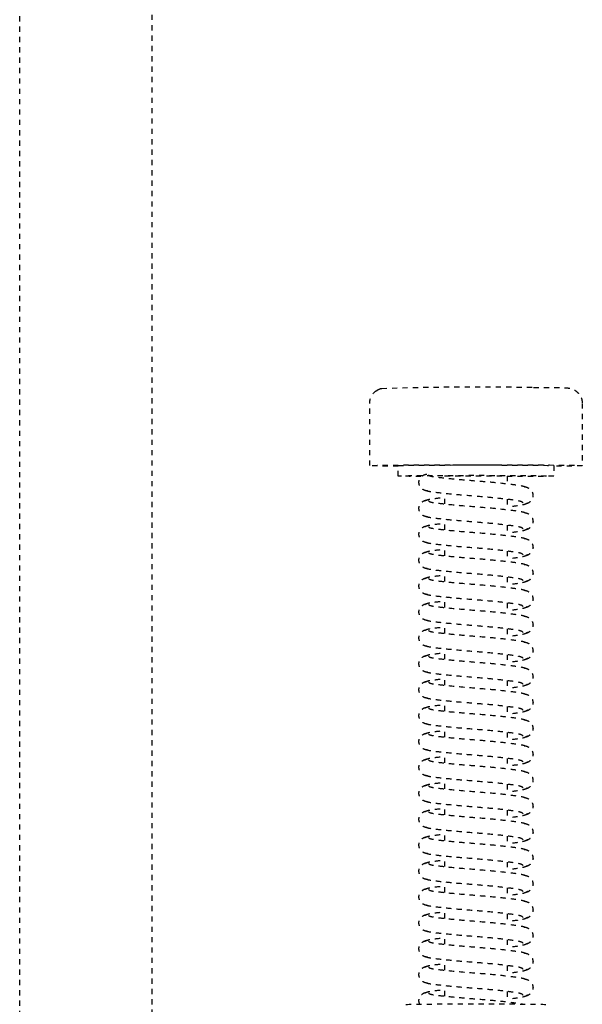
# Model space of a CAD drawing. Header units: centimetres. Extents: x 42630 to 130002, y 15 to 29179.
# Tile 65 of 138: x 50115 to 50126, y 5401 to 5420. Entities that reach past the tile are written whole.
import ezdxf

# ---------------------------------------------------------------- set-up
doc = ezdxf.new("R2010")
doc.units = ezdxf.units.CM
doc.header["$LTSCALE"] = 0.01
doc.linetypes.add('DASHED2', pattern=[9.525, 6.35, -3.175])
doc.layers.get('0').update_dxf_attribs({"color": 253})
doc.layers.add('CKDRZWI_', color=253, linetype='Continuous')

# ---------------------------------------------------------------- blocks, each defined once
blk = doc.blocks.new('A$7E8814B27261F1')
at = {"color": 7, "linetype": 'DASHED2', "ltscale": 10}
for p, q in [((4186.6, 4450), (711.34, 4450)), ((711.34, 4424.5), (4186.6, 4424.5)), ((3712.35, 4382.5), (3700.35, 4382.5)), ((3714.35, 4377), (3712.35, 4377)), ((3719.73, 4368), (3717.73, 4368)), ((3724.73, 4368), (3722.73, 4368)), ((3729.73, 4368), (3727.73, 4368)), ((3734.73, 4368), (3732.73, 4368)), ((3739.73, 4368), (3737.73, 4368)), ((3744.73, 4368), (3742.73, 4368)), ((3749.73, 4368), (3747.73, 4368)), ((3754.73, 4368), (3752.73, 4368)), ((3759.73, 4368), (3757.73, 4368)), ((3764.73, 4368), (3762.73, 4368)), ((3769.73, 4368), (3767.73, 4368)), ((3774.73, 4368), (3772.73, 4368)), ((3779.73, 4368), (3777.73, 4368)), ((3784.73, 4368), (3782.73, 4368)), ((3789.73, 4368), (3787.73, 4368)), ((3794.73, 4368), (3792.73, 4368)), ((3799.73, 4368), (3797.73, 4368)), ((3804.73, 4368), (3802.73, 4368)), ((3809.73, 4368), (3807.73, 4368)), ((3814.73, 4368), (3812.73, 4368)), ((3714.35, 4356), (3715.85, 4356)), ((3718.85, 4356), (3720.85, 4356)), ((3723.85, 4356), (3725.85, 4356)), ((3728.85, 4356), (3730.84, 4356)), ((3733.85, 4356), (3735.84, 4356)), ((3738.85, 4356), (3740.84, 4356)), ((3743.85, 4356), (3745.84, 4356)), ((3748.85, 4356), (3750.84, 4356)), ((3753.85, 4356), (3755.84, 4356)), ((3758.85, 4356), (3760.84, 4356)), ((3763.85, 4356), (3765.84, 4356)), ((3768.85, 4356), (3770.84, 4356)), ((3773.85, 4356), (3775.84, 4356)), ((3778.85, 4356), (3780.84, 4356)), ((3783.85, 4356), (3785.84, 4356)), ((3788.85, 4356), (3790.84, 4356)), ((3793.85, 4356), (3795.84, 4356)), ((3798.85, 4356), (3800.84, 4356)), ((3803.85, 4356), (3805.84, 4356)), ((3808.85, 4356), (3810.84, 4356)), ((3813.85, 4356), (3815.84, 4356)), ((3712.35, 4347), (3714.35, 4347)), ((3700.35, 4341.5), (3712.35, 4341.5))]:
    blk.add_line(p, q, dxfattribs=at)
for centre, radius, start, end in [((3700.34, 4379.53), 2.97, 89.8249, 141.9108), ((3699.72, 4379.72), 2.33, 144.7758, 168.8937), ((3698.9, 4380.56), 1.2, 137.9956, 154.9926), ((4254.99, 4361.87), 557.86, 178.1197, 181.126)]:
    blk.add_arc(centre, radius, start, end, dxfattribs=at)
for centre, major_axis, start_param, end_param in [((3712.35, 4362), (0, -20.5), 2.39162, 6.283185), ((3714.35, 4362), (0, -15), 2.355855, 6.283185), ((3712.35, 4362), (0, -15), 3.141593, 6.283185), ((3816.35, 4362), (0, -13.5), 3.141593, 6.283185), ((3714.35, 4362), (0, 6), 0, 3.141593), ((3714.35, 4362), (0, -15), 0, 1.159279), ((3712.35, 4362), (0, -20.5), 0, 0.749973)]:
    blk.add_ellipse(centre, major_axis=major_axis, ratio=0.008727, start_param=start_param, end_param=end_param, dxfattribs=at)
for points, knots in [([(3717.24, 4371.34), (3717.22, 4371.52), (3717.18, 4371.82), (3716.96, 4372.25), (3716.69, 4372.57), (3716.31, 4372.85), (3715.85, 4373), (3715.4, 4373.01), (3714.91, 4372.87), (3714.43, 4372.52), (3714.06, 4371.98), (3714, 4371.57), (3713.96, 4371.34)], [0, 0, 0, 0, 0.083347, 0.163832, 0.239536, 0.309654, 0.433413, 0.542458, 0.654363, 0.770804, 0.888002, 1, 1, 1, 1]), ([(3722.24, 4371.34), (3722.22, 4371.52), (3722.18, 4371.82), (3721.96, 4372.25), (3721.69, 4372.57), (3721.31, 4372.85), (3720.85, 4373), (3720.4, 4373.01), (3719.91, 4372.87), (3719.43, 4372.52), (3719.06, 4371.98), (3719, 4371.57), (3718.96, 4371.34)], [0, 0, 0, 0, 0.083347, 0.163832, 0.239536, 0.309654, 0.433413, 0.542458, 0.654363, 0.770804, 0.888002, 1, 1, 1, 1]), ([(3727.24, 4371.34), (3727.22, 4371.52), (3727.18, 4371.82), (3726.96, 4372.25), (3726.69, 4372.57), (3726.31, 4372.85), (3725.85, 4373), (3725.4, 4373.01), (3724.91, 4372.87), (3724.43, 4372.52), (3724.06, 4371.98), (3724, 4371.57), (3723.96, 4371.34)], [0, 0, 0, 0, 0.083347, 0.163832, 0.239536, 0.309654, 0.433413, 0.542458, 0.654363, 0.770804, 0.888002, 1, 1, 1, 1]), ([(3732.24, 4371.34), (3732.22, 4371.52), (3732.18, 4371.82), (3731.96, 4372.25), (3731.69, 4372.57), (3731.31, 4372.85), (3730.85, 4373), (3730.4, 4373.01), (3729.91, 4372.87), (3729.43, 4372.52), (3729.06, 4371.98), (3729, 4371.57), (3728.96, 4371.34)], [0, 0, 0, 0, 0.083347, 0.163832, 0.239536, 0.309654, 0.433413, 0.542458, 0.654363, 0.770804, 0.888002, 1, 1, 1, 1]), ([(3737.24, 4371.34), (3737.22, 4371.52), (3737.18, 4371.82), (3736.96, 4372.25), (3736.69, 4372.57), (3736.31, 4372.85), (3735.85, 4373), (3735.4, 4373.01), (3734.91, 4372.87), (3734.43, 4372.52), (3734.06, 4371.98), (3734, 4371.57), (3733.96, 4371.34)], [0, 0, 0, 0, 0.083347, 0.163832, 0.239536, 0.309654, 0.433413, 0.542458, 0.654363, 0.770804, 0.888002, 1, 1, 1, 1]), ([(3742.24, 4371.34), (3742.22, 4371.52), (3742.18, 4371.82), (3741.96, 4372.25), (3741.69, 4372.57), (3741.31, 4372.85), (3740.85, 4373), (3740.4, 4373.01), (3739.91, 4372.87), (3739.43, 4372.52), (3739.06, 4371.98), (3739, 4371.57), (3738.96, 4371.34)], [0, 0, 0, 0, 0.083347, 0.163832, 0.239536, 0.309654, 0.433413, 0.542458, 0.654363, 0.770804, 0.888002, 1, 1, 1, 1]), ([(3747.24, 4371.34), (3747.22, 4371.52), (3747.18, 4371.82), (3746.96, 4372.25), (3746.69, 4372.57), (3746.31, 4372.85), (3745.85, 4373), (3745.4, 4373.01), (3744.91, 4372.87), (3744.43, 4372.52), (3744.06, 4371.98), (3744, 4371.57), (3743.96, 4371.34)], [0, 0, 0, 0, 0.083347, 0.163832, 0.239536, 0.309654, 0.433413, 0.542458, 0.654363, 0.770804, 0.888002, 1, 1, 1, 1]), ([(3752.24, 4371.34), (3752.22, 4371.52), (3752.18, 4371.82), (3751.96, 4372.25), (3751.69, 4372.57), (3751.31, 4372.85), (3750.85, 4373), (3750.4, 4373.01), (3749.9, 4372.87), (3749.43, 4372.52), (3749.06, 4371.98), (3749, 4371.57), (3748.96, 4371.34)], [0, 0, 0, 0, 0.083347, 0.163832, 0.239536, 0.309654, 0.433413, 0.542458, 0.654363, 0.770804, 0.888002, 1, 1, 1, 1]), ([(3757.24, 4371.34), (3757.22, 4371.52), (3757.18, 4371.82), (3756.96, 4372.25), (3756.69, 4372.57), (3756.31, 4372.85), (3755.85, 4373), (3755.4, 4373.01), (3754.9, 4372.87), (3754.43, 4372.52), (3754.06, 4371.98), (3754, 4371.57), (3753.96, 4371.34)], [0, 0, 0, 0, 0.083347, 0.163832, 0.239536, 0.309654, 0.433413, 0.542458, 0.654363, 0.770804, 0.888002, 1, 1, 1, 1]), ([(3762.24, 4371.34), (3762.22, 4371.52), (3762.18, 4371.82), (3761.96, 4372.25), (3761.69, 4372.57), (3761.31, 4372.85), (3760.85, 4373), (3760.4, 4373.01), (3759.9, 4372.87), (3759.43, 4372.52), (3759.06, 4371.98), (3759, 4371.57), (3758.96, 4371.34)], [0, 0, 0, 0, 0.083347, 0.163832, 0.239536, 0.309654, 0.433413, 0.542458, 0.654363, 0.770804, 0.888002, 1, 1, 1, 1]), ([(3767.24, 4371.34), (3767.22, 4371.52), (3767.18, 4371.82), (3766.96, 4372.25), (3766.69, 4372.57), (3766.31, 4372.85), (3765.85, 4373), (3765.4, 4373.01), (3764.9, 4372.87), (3764.43, 4372.52), (3764.06, 4371.98), (3764, 4371.57), (3763.96, 4371.34)], [0, 0, 0, 0, 0.083347, 0.163832, 0.239536, 0.309654, 0.433413, 0.542458, 0.654363, 0.770804, 0.888002, 1, 1, 1, 1]), ([(3772.24, 4371.34), (3772.22, 4371.52), (3772.18, 4371.82), (3771.96, 4372.25), (3771.69, 4372.57), (3771.31, 4372.85), (3770.85, 4373), (3770.4, 4373.01), (3769.9, 4372.87), (3769.43, 4372.52), (3769.06, 4371.98), (3769, 4371.57), (3768.96, 4371.34)], [0, 0, 0, 0, 0.083347, 0.163832, 0.239536, 0.309654, 0.433413, 0.542458, 0.654363, 0.770804, 0.888002, 1, 1, 1, 1]), ([(3777.24, 4371.34), (3777.22, 4371.52), (3777.18, 4371.82), (3776.96, 4372.25), (3776.69, 4372.57), (3776.31, 4372.85), (3775.85, 4373), (3775.4, 4373.01), (3774.9, 4372.87), (3774.43, 4372.52), (3774.06, 4371.98), (3774, 4371.57), (3773.96, 4371.34)], [0, 0, 0, 0, 0.083347, 0.163832, 0.239536, 0.309654, 0.433413, 0.542458, 0.654363, 0.770804, 0.888002, 1, 1, 1, 1]), ([(3782.24, 4371.34), (3782.22, 4371.52), (3782.18, 4371.82), (3781.96, 4372.25), (3781.69, 4372.57), (3781.31, 4372.85), (3780.85, 4373), (3780.4, 4373.01), (3779.9, 4372.87), (3779.43, 4372.52), (3779.06, 4371.98), (3779, 4371.57), (3778.96, 4371.34)], [0, 0, 0, 0, 0.083347, 0.163832, 0.239536, 0.309654, 0.433413, 0.542458, 0.654363, 0.770804, 0.888002, 1, 1, 1, 1]), ([(3787.24, 4371.34), (3787.22, 4371.52), (3787.18, 4371.82), (3786.96, 4372.25), (3786.69, 4372.57), (3786.31, 4372.85), (3785.85, 4373), (3785.4, 4373.01), (3784.9, 4372.87), (3784.43, 4372.52), (3784.06, 4371.98), (3784, 4371.57), (3783.96, 4371.34)], [0, 0, 0, 0, 0.083347, 0.163832, 0.239536, 0.309654, 0.433413, 0.542458, 0.654363, 0.770804, 0.888002, 1, 1, 1, 1]), ([(3792.24, 4371.34), (3792.22, 4371.52), (3792.18, 4371.82), (3791.96, 4372.25), (3791.69, 4372.57), (3791.31, 4372.85), (3790.85, 4373), (3790.4, 4373.01), (3789.9, 4372.87), (3789.43, 4372.52), (3789.06, 4371.98), (3789, 4371.57), (3788.96, 4371.34)], [0, 0, 0, 0, 0.083347, 0.163832, 0.239536, 0.309654, 0.433413, 0.542458, 0.654363, 0.770804, 0.888002, 1, 1, 1, 1]), ([(3797.24, 4371.34), (3797.22, 4371.52), (3797.18, 4371.82), (3796.96, 4372.25), (3796.69, 4372.57), (3796.31, 4372.85), (3795.85, 4373), (3795.4, 4373.01), (3794.9, 4372.87), (3794.43, 4372.52), (3794.06, 4371.98), (3794, 4371.57), (3793.96, 4371.34)], [0, 0, 0, 0, 0.083347, 0.163832, 0.239536, 0.309654, 0.433413, 0.542458, 0.654363, 0.770804, 0.888002, 1, 1, 1, 1]), ([(3802.24, 4371.34), (3802.22, 4371.52), (3802.18, 4371.82), (3801.96, 4372.25), (3801.69, 4372.57), (3801.31, 4372.85), (3800.85, 4373), (3800.4, 4373.01), (3799.9, 4372.87), (3799.43, 4372.52), (3799.06, 4371.98), (3799, 4371.57), (3798.96, 4371.34)], [0, 0, 0, 0, 0.083347, 0.163832, 0.239536, 0.309654, 0.433413, 0.542458, 0.654363, 0.770804, 0.888002, 1, 1, 1, 1]), ([(3807.24, 4371.34), (3807.22, 4371.52), (3807.18, 4371.82), (3806.96, 4372.25), (3806.69, 4372.57), (3806.31, 4372.85), (3805.85, 4373), (3805.4, 4373.01), (3804.9, 4372.87), (3804.43, 4372.52), (3804.06, 4371.98), (3803.99, 4371.57), (3803.96, 4371.34)], [0, 0, 0, 0, 0.083347, 0.163832, 0.239536, 0.309654, 0.433413, 0.542458, 0.654363, 0.770804, 0.888002, 1, 1, 1, 1]), ([(3812.24, 4371.34), (3812.22, 4371.52), (3812.18, 4371.82), (3811.96, 4372.25), (3811.69, 4372.57), (3811.31, 4372.85), (3810.85, 4373), (3810.4, 4373.01), (3809.9, 4372.87), (3809.43, 4372.52), (3809.06, 4371.98), (3808.99, 4371.57), (3808.96, 4371.34)], [0, 0, 0, 0, 0.083347, 0.163832, 0.239536, 0.309654, 0.433413, 0.542458, 0.654363, 0.770804, 0.888002, 1, 1, 1, 1]), ([(3816.28, 4372.83), (3816.13, 4372.91), (3815.82, 4373), (3815.4, 4373.01), (3814.9, 4372.87), (3814.43, 4372.52), (3814.06, 4371.98), (3813.99, 4371.57), (3813.96, 4371.34)], [0.3315595, 0.3315595, 0.3315595, 0.3315595, 0.4334128, 0.5424579, 0.654363, 0.7708036, 0.8880018, 1, 1, 1, 1]), ([(3714.15, 4371.14), (3714.25, 4371.05), (3714.42, 4370.8), (3714.66, 4368.75), (3714.98, 4365.71), (3715.27, 4361.99), (3715.58, 4358.2), (3715.95, 4354.97), (3716.21, 4353.12), (3716.37, 4352.62), (3716.42, 4352.5)], [0.0018545, 0.0018545, 0.0018545, 0.0018545, 0.1218156, 0.2410193, 0.3664581, 0.489919, 0.6146396, 0.7439488, 0.8693234, 0.9192158, 0.9192158, 0.9192158, 0.9192158]), ([(3719.54, 4352.92), (3719.42, 4353.02), (3719.21, 4353.25), (3718.92, 4355.3), (3718.57, 4358.32), (3718.27, 4362.01), (3717.97, 4365.77), (3717.64, 4368.98), (3717.37, 4371.3), (3717.18, 4371.67), (3717.06, 4371.84)], [0, 0, 0, 0, 0.121791, 0.240967, 0.366377, 0.489817, 0.61453, 0.74385, 0.869259, 1, 1, 1, 1]), ([(3719.14, 4371.84), (3719.03, 4371.67), (3718.84, 4371.31), (3718.63, 4369.58), (3718.5, 4368.36), (3718.48, 4368.09)], [0, 0, 0, 0, 0.2559837, 0.5017023, 0.5678083, 0.5678083, 0.5678083, 0.5678083]), ([(3719.15, 4371.14), (3719.25, 4371.05), (3719.42, 4370.8), (3719.66, 4368.75), (3719.98, 4365.71), (3720.27, 4361.99), (3720.58, 4358.2), (3720.95, 4354.97), (3721.21, 4353.12), (3721.37, 4352.62), (3721.42, 4352.5)], [0.0018545, 0.0018545, 0.0018545, 0.0018545, 0.1218156, 0.2410193, 0.3664581, 0.489919, 0.6146396, 0.7439488, 0.8693234, 0.9192158, 0.9192158, 0.9192158, 0.9192158]), ([(3724.54, 4352.92), (3724.42, 4353.02), (3724.21, 4353.25), (3723.92, 4355.3), (3723.57, 4358.32), (3723.27, 4362.01), (3722.97, 4365.77), (3722.64, 4368.98), (3722.37, 4371.3), (3722.18, 4371.67), (3722.06, 4371.84)], [0, 0, 0, 0, 0.121791, 0.240967, 0.366377, 0.489817, 0.61453, 0.74385, 0.869259, 1, 1, 1, 1]), ([(3724.14, 4371.84), (3724.03, 4371.67), (3723.83, 4371.31), (3723.63, 4369.58), (3723.5, 4368.36), (3723.48, 4368.09)], [0, 0, 0, 0, 0.2559837, 0.5017023, 0.5678083, 0.5678083, 0.5678083, 0.5678083]), ([(3724.15, 4371.14), (3724.25, 4371.05), (3724.42, 4370.8), (3724.66, 4368.75), (3724.98, 4365.71), (3725.27, 4361.99), (3725.58, 4358.2), (3725.95, 4354.97), (3726.21, 4353.12), (3726.37, 4352.62), (3726.42, 4352.5)], [0.0018545, 0.0018545, 0.0018545, 0.0018545, 0.1218156, 0.2410193, 0.3664581, 0.489919, 0.6146396, 0.7439488, 0.8693234, 0.9192158, 0.9192158, 0.9192158, 0.9192158]), ([(3729.54, 4352.92), (3729.42, 4353.02), (3729.21, 4353.25), (3728.92, 4355.3), (3728.57, 4358.32), (3728.27, 4362.01), (3727.97, 4365.77), (3727.64, 4368.98), (3727.37, 4371.3), (3727.18, 4371.67), (3727.06, 4371.84)], [0, 0, 0, 0, 0.121791, 0.240967, 0.366377, 0.489817, 0.61453, 0.74385, 0.869259, 1, 1, 1, 1]), ([(3729.14, 4371.84), (3729.03, 4371.67), (3728.83, 4371.31), (3728.63, 4369.58), (3728.5, 4368.36), (3728.48, 4368.09)], [0, 0, 0, 0, 0.2559837, 0.5017023, 0.5678083, 0.5678083, 0.5678083, 0.5678083]), ([(3729.15, 4371.14), (3729.25, 4371.05), (3729.42, 4370.8), (3729.66, 4368.75), (3729.98, 4365.71), (3730.27, 4361.99), (3730.58, 4358.2), (3730.95, 4354.97), (3731.21, 4353.12), (3731.37, 4352.62), (3731.42, 4352.5)], [0.0018545, 0.0018545, 0.0018545, 0.0018545, 0.1218156, 0.2410193, 0.3664581, 0.489919, 0.6146396, 0.7439488, 0.8693234, 0.9192158, 0.9192158, 0.9192158, 0.9192158]), ([(3734.54, 4352.92), (3734.42, 4353.02), (3734.21, 4353.25), (3733.92, 4355.3), (3733.57, 4358.32), (3733.27, 4362.01), (3732.97, 4365.77), (3732.64, 4368.98), (3732.37, 4371.3), (3732.18, 4371.67), (3732.06, 4371.84)], [0, 0, 0, 0, 0.121791, 0.240967, 0.366377, 0.489817, 0.61453, 0.74385, 0.869259, 1, 1, 1, 1]), ([(3734.14, 4371.84), (3734.03, 4371.67), (3733.83, 4371.31), (3733.63, 4369.58), (3733.5, 4368.36), (3733.48, 4368.09)], [0, 0, 0, 0, 0.2559837, 0.5017023, 0.5678083, 0.5678083, 0.5678083, 0.5678083]), ([(3734.15, 4371.14), (3734.25, 4371.05), (3734.42, 4370.8), (3734.66, 4368.75), (3734.97, 4365.71), (3735.27, 4361.99), (3735.58, 4358.2), (3735.95, 4354.97), (3736.21, 4353.12), (3736.37, 4352.62), (3736.42, 4352.5)], [0.0018545, 0.0018545, 0.0018545, 0.0018545, 0.1218156, 0.2410193, 0.3664581, 0.489919, 0.6146396, 0.7439488, 0.8693234, 0.9192158, 0.9192158, 0.9192158, 0.9192158]), ([(3739.54, 4352.92), (3739.42, 4353.02), (3739.21, 4353.25), (3738.92, 4355.3), (3738.57, 4358.32), (3738.27, 4362.01), (3737.97, 4365.77), (3737.64, 4368.98), (3737.37, 4371.3), (3737.18, 4371.67), (3737.06, 4371.84)], [0, 0, 0, 0, 0.121791, 0.240967, 0.366377, 0.489817, 0.61453, 0.74385, 0.869259, 1, 1, 1, 1]), ([(3739.14, 4371.84), (3739.03, 4371.67), (3738.83, 4371.31), (3738.63, 4369.58), (3738.5, 4368.36), (3738.48, 4368.09)], [0, 0, 0, 0, 0.2559837, 0.5017023, 0.5678083, 0.5678083, 0.5678083, 0.5678083]), ([(3739.15, 4371.14), (3739.25, 4371.05), (3739.42, 4370.8), (3739.66, 4368.75), (3739.97, 4365.71), (3740.27, 4361.99), (3740.58, 4358.2), (3740.95, 4354.97), (3741.21, 4353.12), (3741.37, 4352.62), (3741.42, 4352.5)], [0.0018545, 0.0018545, 0.0018545, 0.0018545, 0.1218156, 0.2410193, 0.3664581, 0.489919, 0.6146396, 0.7439488, 0.8693234, 0.9192158, 0.9192158, 0.9192158, 0.9192158]), ([(3744.54, 4352.92), (3744.42, 4353.02), (3744.21, 4353.25), (3743.92, 4355.3), (3743.57, 4358.32), (3743.27, 4362.01), (3742.97, 4365.77), (3742.64, 4368.98), (3742.37, 4371.3), (3742.17, 4371.67), (3742.06, 4371.84)], [0, 0, 0, 0, 0.121791, 0.240967, 0.366377, 0.489817, 0.61453, 0.74385, 0.869259, 1, 1, 1, 1]), ([(3744.14, 4371.84), (3744.03, 4371.67), (3743.83, 4371.31), (3743.63, 4369.58), (3743.5, 4368.36), (3743.47, 4368.09)], [0, 0, 0, 0, 0.2559837, 0.5017023, 0.5678083, 0.5678083, 0.5678083, 0.5678083]), ([(3744.15, 4371.14), (3744.24, 4371.05), (3744.42, 4370.8), (3744.66, 4368.75), (3744.97, 4365.71), (3745.27, 4361.99), (3745.58, 4358.2), (3745.95, 4354.97), (3746.21, 4353.12), (3746.37, 4352.62), (3746.42, 4352.5)], [0.0018545, 0.0018545, 0.0018545, 0.0018545, 0.1218156, 0.2410193, 0.3664581, 0.489919, 0.6146396, 0.7439488, 0.8693234, 0.9192158, 0.9192158, 0.9192158, 0.9192158]), ([(3749.54, 4352.92), (3749.42, 4353.02), (3749.21, 4353.25), (3748.92, 4355.3), (3748.57, 4358.32), (3748.27, 4362.01), (3747.97, 4365.77), (3747.64, 4368.98), (3747.37, 4371.3), (3747.17, 4371.67), (3747.06, 4371.84)], [0, 0, 0, 0, 0.121791, 0.240967, 0.366377, 0.489817, 0.61453, 0.74385, 0.869259, 1, 1, 1, 1]), ([(3749.14, 4371.84), (3749.03, 4371.67), (3748.83, 4371.31), (3748.63, 4369.58), (3748.5, 4368.36), (3748.47, 4368.09)], [0, 0, 0, 0, 0.2559837, 0.5017023, 0.5678083, 0.5678083, 0.5678083, 0.5678083]), ([(3749.15, 4371.14), (3749.24, 4371.05), (3749.42, 4370.8), (3749.66, 4368.75), (3749.97, 4365.71), (3750.27, 4361.99), (3750.58, 4358.2), (3750.95, 4354.97), (3751.21, 4353.12), (3751.37, 4352.62), (3751.42, 4352.5)], [0.0018545, 0.0018545, 0.0018545, 0.0018545, 0.1218156, 0.2410193, 0.3664581, 0.489919, 0.6146396, 0.7439488, 0.8693234, 0.9192158, 0.9192158, 0.9192158, 0.9192158]), ([(3754.54, 4352.92), (3754.42, 4353.02), (3754.21, 4353.25), (3753.92, 4355.3), (3753.57, 4358.32), (3753.27, 4362.01), (3752.97, 4365.77), (3752.64, 4368.98), (3752.37, 4371.3), (3752.17, 4371.67), (3752.06, 4371.84)], [0, 0, 0, 0, 0.121791, 0.240967, 0.366377, 0.489817, 0.61453, 0.74385, 0.869259, 1, 1, 1, 1]), ([(3754.14, 4371.84), (3754.03, 4371.67), (3753.83, 4371.31), (3753.63, 4369.58), (3753.5, 4368.36), (3753.47, 4368.09)], [0, 0, 0, 0, 0.2559837, 0.5017023, 0.5678083, 0.5678083, 0.5678083, 0.5678083]), ([(3754.15, 4371.14), (3754.24, 4371.05), (3754.42, 4370.8), (3754.66, 4368.75), (3754.97, 4365.71), (3755.27, 4361.99), (3755.58, 4358.2), (3755.95, 4354.97), (3756.21, 4353.12), (3756.37, 4352.62), (3756.42, 4352.5)], [0.0018545, 0.0018545, 0.0018545, 0.0018545, 0.1218156, 0.2410193, 0.3664581, 0.489919, 0.6146396, 0.7439488, 0.8693234, 0.9192158, 0.9192158, 0.9192158, 0.9192158]), ([(3759.54, 4352.92), (3759.42, 4353.02), (3759.21, 4353.25), (3758.92, 4355.3), (3758.57, 4358.32), (3758.27, 4362.01), (3757.97, 4365.77), (3757.64, 4368.98), (3757.37, 4371.3), (3757.17, 4371.67), (3757.06, 4371.84)], [0, 0, 0, 0, 0.121791, 0.240967, 0.366377, 0.489817, 0.61453, 0.74385, 0.869259, 1, 1, 1, 1]), ([(3759.14, 4371.84), (3759.03, 4371.67), (3758.83, 4371.31), (3758.63, 4369.58), (3758.5, 4368.36), (3758.47, 4368.09)], [0, 0, 0, 0, 0.2559837, 0.5017023, 0.5678083, 0.5678083, 0.5678083, 0.5678083]), ([(3759.15, 4371.14), (3759.24, 4371.05), (3759.42, 4370.8), (3759.66, 4368.75), (3759.97, 4365.71), (3760.27, 4361.99), (3760.58, 4358.2), (3760.95, 4354.97), (3761.21, 4353.12), (3761.37, 4352.62), (3761.42, 4352.5)], [0.0018545, 0.0018545, 0.0018545, 0.0018545, 0.1218156, 0.2410193, 0.3664581, 0.489919, 0.6146396, 0.7439488, 0.8693234, 0.9192158, 0.9192158, 0.9192158, 0.9192158]), ([(3764.54, 4352.92), (3764.42, 4353.02), (3764.21, 4353.25), (3763.91, 4355.3), (3763.57, 4358.32), (3763.27, 4362.01), (3762.97, 4365.77), (3762.64, 4368.98), (3762.37, 4371.3), (3762.17, 4371.67), (3762.06, 4371.84)], [0, 0, 0, 0, 0.121791, 0.240967, 0.366377, 0.489817, 0.61453, 0.74385, 0.869259, 1, 1, 1, 1]), ([(3764.14, 4371.84), (3764.03, 4371.67), (3763.83, 4371.31), (3763.63, 4369.58), (3763.5, 4368.36), (3763.47, 4368.09)], [0, 0, 0, 0, 0.2559837, 0.5017023, 0.5678083, 0.5678083, 0.5678083, 0.5678083]), ([(3764.15, 4371.14), (3764.24, 4371.05), (3764.42, 4370.8), (3764.66, 4368.75), (3764.97, 4365.71), (3765.27, 4361.99), (3765.58, 4358.2), (3765.95, 4354.97), (3766.21, 4353.12), (3766.37, 4352.62), (3766.42, 4352.5)], [0.0018545, 0.0018545, 0.0018545, 0.0018545, 0.1218156, 0.2410193, 0.3664581, 0.489919, 0.6146396, 0.7439488, 0.8693234, 0.9192158, 0.9192158, 0.9192158, 0.9192158]), ([(3769.54, 4352.92), (3769.42, 4353.02), (3769.21, 4353.25), (3768.91, 4355.3), (3768.57, 4358.32), (3768.27, 4362.01), (3767.97, 4365.77), (3767.64, 4368.98), (3767.37, 4371.3), (3767.17, 4371.67), (3767.06, 4371.84)], [0, 0, 0, 0, 0.121791, 0.240967, 0.366377, 0.489817, 0.61453, 0.74385, 0.869259, 1, 1, 1, 1]), ([(3769.14, 4371.84), (3769.03, 4371.67), (3768.83, 4371.31), (3768.63, 4369.58), (3768.5, 4368.36), (3768.47, 4368.09)], [0, 0, 0, 0, 0.2559837, 0.5017023, 0.5678083, 0.5678083, 0.5678083, 0.5678083]), ([(3769.15, 4371.14), (3769.24, 4371.05), (3769.42, 4370.8), (3769.66, 4368.75), (3769.97, 4365.71), (3770.27, 4361.99), (3770.58, 4358.2), (3770.95, 4354.97), (3771.21, 4353.12), (3771.37, 4352.62), (3771.42, 4352.5)], [0.0018545, 0.0018545, 0.0018545, 0.0018545, 0.1218156, 0.2410193, 0.3664581, 0.489919, 0.6146396, 0.7439488, 0.8693234, 0.9192158, 0.9192158, 0.9192158, 0.9192158]), ([(3774.54, 4352.92), (3774.42, 4353.02), (3774.21, 4353.25), (3773.91, 4355.3), (3773.57, 4358.32), (3773.27, 4362.01), (3772.97, 4365.77), (3772.64, 4368.98), (3772.37, 4371.3), (3772.17, 4371.67), (3772.06, 4371.84)], [0, 0, 0, 0, 0.121791, 0.240967, 0.366377, 0.489817, 0.61453, 0.74385, 0.869259, 1, 1, 1, 1]), ([(3774.14, 4371.84), (3774.03, 4371.67), (3773.83, 4371.31), (3773.63, 4369.58), (3773.5, 4368.36), (3773.47, 4368.09)], [0, 0, 0, 0, 0.2559837, 0.5017023, 0.5678083, 0.5678083, 0.5678083, 0.5678083]), ([(3774.15, 4371.14), (3774.24, 4371.05), (3774.42, 4370.8), (3774.66, 4368.75), (3774.97, 4365.71), (3775.27, 4361.99), (3775.58, 4358.2), (3775.95, 4354.97), (3776.21, 4353.12), (3776.37, 4352.62), (3776.42, 4352.5)], [0.0018545, 0.0018545, 0.0018545, 0.0018545, 0.1218156, 0.2410193, 0.3664581, 0.489919, 0.6146396, 0.7439488, 0.8693234, 0.9192158, 0.9192158, 0.9192158, 0.9192158]), ([(3779.54, 4352.92), (3779.42, 4353.02), (3779.21, 4353.25), (3778.91, 4355.3), (3778.57, 4358.32), (3778.27, 4362.01), (3777.97, 4365.77), (3777.64, 4368.98), (3777.37, 4371.3), (3777.17, 4371.67), (3777.06, 4371.84)], [0, 0, 0, 0, 0.121791, 0.240967, 0.366377, 0.489817, 0.61453, 0.74385, 0.869259, 1, 1, 1, 1]), ([(3779.14, 4371.84), (3779.03, 4371.67), (3778.83, 4371.31), (3778.63, 4369.58), (3778.5, 4368.36), (3778.47, 4368.09)], [0, 0, 0, 0, 0.2559837, 0.5017023, 0.5678083, 0.5678083, 0.5678083, 0.5678083]), ([(3779.15, 4371.14), (3779.24, 4371.05), (3779.42, 4370.8), (3779.66, 4368.75), (3779.97, 4365.71), (3780.27, 4361.99), (3780.58, 4358.2), (3780.95, 4354.97), (3781.21, 4353.12), (3781.37, 4352.62), (3781.42, 4352.5)], [0.0018545, 0.0018545, 0.0018545, 0.0018545, 0.1218156, 0.2410193, 0.3664581, 0.489919, 0.6146396, 0.7439488, 0.8693234, 0.9192158, 0.9192158, 0.9192158, 0.9192158]), ([(3784.54, 4352.92), (3784.42, 4353.02), (3784.21, 4353.25), (3783.91, 4355.3), (3783.57, 4358.32), (3783.26, 4362.01), (3782.97, 4365.77), (3782.64, 4368.98), (3782.37, 4371.3), (3782.17, 4371.67), (3782.06, 4371.84)], [0, 0, 0, 0, 0.121791, 0.240967, 0.366377, 0.489817, 0.61453, 0.74385, 0.869259, 1, 1, 1, 1]), ([(3784.14, 4371.84), (3784.03, 4371.67), (3783.83, 4371.31), (3783.63, 4369.58), (3783.5, 4368.36), (3783.47, 4368.09)], [0, 0, 0, 0, 0.2559837, 0.5017023, 0.5678083, 0.5678083, 0.5678083, 0.5678083]), ([(3784.15, 4371.14), (3784.24, 4371.05), (3784.42, 4370.8), (3784.66, 4368.75), (3784.97, 4365.71), (3785.27, 4361.99), (3785.58, 4358.2), (3785.95, 4354.97), (3786.21, 4353.12), (3786.37, 4352.62), (3786.42, 4352.5)], [0.0018545, 0.0018545, 0.0018545, 0.0018545, 0.1218156, 0.2410193, 0.3664581, 0.489919, 0.6146396, 0.7439488, 0.8693234, 0.9192158, 0.9192158, 0.9192158, 0.9192158]), ([(3789.54, 4352.92), (3789.42, 4353.02), (3789.21, 4353.25), (3788.91, 4355.3), (3788.57, 4358.32), (3788.26, 4362.01), (3787.97, 4365.77), (3787.64, 4368.98), (3787.37, 4371.3), (3787.17, 4371.67), (3787.06, 4371.84)], [0, 0, 0, 0, 0.121791, 0.240967, 0.366377, 0.489817, 0.61453, 0.74385, 0.869259, 1, 1, 1, 1]), ([(3789.14, 4371.84), (3789.03, 4371.67), (3788.83, 4371.31), (3788.63, 4369.58), (3788.5, 4368.36), (3788.47, 4368.09)], [0, 0, 0, 0, 0.2559837, 0.5017023, 0.5678083, 0.5678083, 0.5678083, 0.5678083]), ([(3789.15, 4371.14), (3789.24, 4371.05), (3789.42, 4370.8), (3789.66, 4368.75), (3789.97, 4365.71), (3790.27, 4361.99), (3790.58, 4358.2), (3790.95, 4354.97), (3791.21, 4353.12), (3791.37, 4352.62), (3791.42, 4352.5)], [0.0018545, 0.0018545, 0.0018545, 0.0018545, 0.1218156, 0.2410193, 0.3664581, 0.489919, 0.6146396, 0.7439488, 0.8693234, 0.9192158, 0.9192158, 0.9192158, 0.9192158]), ([(3794.54, 4352.92), (3794.42, 4353.02), (3794.21, 4353.25), (3793.91, 4355.3), (3793.57, 4358.32), (3793.26, 4362.01), (3792.97, 4365.77), (3792.64, 4368.98), (3792.37, 4371.3), (3792.17, 4371.67), (3792.06, 4371.84)], [0, 0, 0, 0, 0.121791, 0.240967, 0.366377, 0.489817, 0.61453, 0.74385, 0.869259, 1, 1, 1, 1]), ([(3794.14, 4371.84), (3794.03, 4371.67), (3793.83, 4371.31), (3793.63, 4369.58), (3793.5, 4368.36), (3793.47, 4368.09)], [0, 0, 0, 0, 0.2559837, 0.5017023, 0.5678083, 0.5678083, 0.5678083, 0.5678083]), ([(3794.15, 4371.14), (3794.24, 4371.05), (3794.42, 4370.8), (3794.66, 4368.75), (3794.97, 4365.71), (3795.27, 4361.99), (3795.58, 4358.2), (3795.95, 4354.97), (3796.21, 4353.12), (3796.37, 4352.62), (3796.42, 4352.5)], [0.0018545, 0.0018545, 0.0018545, 0.0018545, 0.1218156, 0.2410193, 0.3664581, 0.489919, 0.6146396, 0.7439488, 0.8693234, 0.9192158, 0.9192158, 0.9192158, 0.9192158]), ([(3799.54, 4352.92), (3799.42, 4353.02), (3799.21, 4353.25), (3798.91, 4355.3), (3798.57, 4358.32), (3798.26, 4362.01), (3797.97, 4365.77), (3797.64, 4368.98), (3797.37, 4371.3), (3797.17, 4371.67), (3797.06, 4371.84)], [0, 0, 0, 0, 0.121791, 0.240967, 0.366377, 0.489817, 0.61453, 0.74385, 0.869259, 1, 1, 1, 1]), ([(3799.14, 4371.84), (3799.03, 4371.67), (3798.83, 4371.31), (3798.63, 4369.58), (3798.5, 4368.36), (3798.47, 4368.09)], [0, 0, 0, 0, 0.2559837, 0.5017023, 0.5678083, 0.5678083, 0.5678083, 0.5678083]), ([(3799.15, 4371.14), (3799.24, 4371.05), (3799.42, 4370.8), (3799.66, 4368.75), (3799.97, 4365.71), (3800.27, 4361.99), (3800.58, 4358.2), (3800.95, 4354.97), (3801.21, 4353.12), (3801.37, 4352.62), (3801.42, 4352.5)], [0.0018545, 0.0018545, 0.0018545, 0.0018545, 0.1218156, 0.2410193, 0.3664581, 0.489919, 0.6146396, 0.7439488, 0.8693234, 0.9192158, 0.9192158, 0.9192158, 0.9192158]), ([(3804.54, 4352.92), (3804.42, 4353.02), (3804.21, 4353.25), (3803.91, 4355.3), (3803.57, 4358.32), (3803.26, 4362.01), (3802.97, 4365.77), (3802.64, 4368.98), (3802.37, 4371.3), (3802.17, 4371.67), (3802.06, 4371.84)], [0, 0, 0, 0, 0.121791, 0.240967, 0.366377, 0.489817, 0.61453, 0.74385, 0.869259, 1, 1, 1, 1]), ([(3804.14, 4371.84), (3804.03, 4371.67), (3803.83, 4371.31), (3803.63, 4369.58), (3803.5, 4368.36), (3803.47, 4368.09)], [0, 0, 0, 0, 0.2559837, 0.5017023, 0.5678083, 0.5678083, 0.5678083, 0.5678083]), ([(3804.15, 4371.14), (3804.24, 4371.05), (3804.42, 4370.8), (3804.66, 4368.75), (3804.97, 4365.71), (3805.27, 4361.99), (3805.58, 4358.2), (3805.95, 4354.97), (3806.21, 4353.12), (3806.37, 4352.62), (3806.42, 4352.5)], [0.0018545, 0.0018545, 0.0018545, 0.0018545, 0.1218156, 0.2410193, 0.3664581, 0.489919, 0.6146396, 0.7439488, 0.8693234, 0.9192158, 0.9192158, 0.9192158, 0.9192158]), ([(3809.54, 4352.92), (3809.42, 4353.02), (3809.21, 4353.25), (3808.91, 4355.3), (3808.57, 4358.32), (3808.26, 4362.01), (3807.97, 4365.77), (3807.64, 4368.98), (3807.37, 4371.3), (3807.17, 4371.67), (3807.06, 4371.84)], [0, 0, 0, 0, 0.121791, 0.240967, 0.366377, 0.489817, 0.61453, 0.74385, 0.869259, 1, 1, 1, 1]), ([(3809.14, 4371.84), (3809.03, 4371.67), (3808.83, 4371.31), (3808.63, 4369.58), (3808.5, 4368.36), (3808.47, 4368.09)], [0, 0, 0, 0, 0.2559837, 0.5017023, 0.5678083, 0.5678083, 0.5678083, 0.5678083]), ([(3809.15, 4371.14), (3809.24, 4371.05), (3809.42, 4370.8), (3809.66, 4368.75), (3809.97, 4365.71), (3810.26, 4361.99), (3810.58, 4358.2), (3810.95, 4354.97), (3811.21, 4353.12), (3811.37, 4352.62), (3811.42, 4352.5)], [0.0018545, 0.0018545, 0.0018545, 0.0018545, 0.1218156, 0.2410193, 0.3664581, 0.489919, 0.6146396, 0.7439488, 0.8693234, 0.9192158, 0.9192158, 0.9192158, 0.9192158]), ([(3814.54, 4352.92), (3814.42, 4353.02), (3814.21, 4353.25), (3813.91, 4355.3), (3813.57, 4358.32), (3813.26, 4362.01), (3812.97, 4365.77), (3812.64, 4368.98), (3812.37, 4371.3), (3812.17, 4371.67), (3812.06, 4371.84)], [0, 0, 0, 0, 0.121791, 0.240967, 0.366377, 0.489817, 0.61453, 0.74385, 0.869259, 1, 1, 1, 1]), ([(3814.14, 4371.84), (3814.03, 4371.67), (3813.83, 4371.31), (3813.63, 4369.58), (3813.5, 4368.36), (3813.47, 4368.09)], [0, 0, 0, 0, 0.2559837, 0.5017023, 0.5678083, 0.5678083, 0.5678083, 0.5678083]), ([(3814.15, 4371.14), (3814.24, 4371.05), (3814.42, 4370.8), (3814.66, 4368.75), (3814.97, 4365.71), (3815.26, 4361.99), (3815.58, 4358.2), (3815.94, 4355.01), (3816.16, 4353.48), (3816.26, 4353.01)], [0.0018545, 0.0018545, 0.0018545, 0.0018545, 0.1218156, 0.2410193, 0.3664581, 0.489919, 0.6146396, 0.7439488, 0.8643558, 0.8643558, 0.8643558, 0.8643558]), ([(3719.55, 4352.09), (3719.69, 4352.27), (3719.93, 4352.64), (3720.18, 4354.39), (3720.33, 4355.63), (3720.36, 4355.9)], [0, 0, 0, 0, 0.2563265, 0.5021661, 0.5705083, 0.5705083, 0.5705083, 0.5705083]), ([(3724.55, 4352.09), (3724.68, 4352.27), (3724.93, 4352.64), (3725.18, 4354.39), (3725.33, 4355.63), (3725.36, 4355.9)], [0, 0, 0, 0, 0.2563265, 0.5021661, 0.5705083, 0.5705083, 0.5705083, 0.5705083]), ([(3729.55, 4352.09), (3729.68, 4352.27), (3729.93, 4352.64), (3730.18, 4354.39), (3730.33, 4355.63), (3730.36, 4355.9)], [0, 0, 0, 0, 0.2563265, 0.5021661, 0.5705083, 0.5705083, 0.5705083, 0.5705083]), ([(3734.55, 4352.09), (3734.68, 4352.27), (3734.93, 4352.64), (3735.18, 4354.39), (3735.33, 4355.63), (3735.36, 4355.9)], [0, 0, 0, 0, 0.2563265, 0.5021661, 0.5705083, 0.5705083, 0.5705083, 0.5705083]), ([(3739.55, 4352.09), (3739.68, 4352.27), (3739.93, 4352.64), (3740.18, 4354.39), (3740.33, 4355.63), (3740.36, 4355.9)], [0, 0, 0, 0, 0.2563265, 0.5021661, 0.5705083, 0.5705083, 0.5705083, 0.5705083]), ([(3744.55, 4352.09), (3744.68, 4352.27), (3744.92, 4352.64), (3745.18, 4354.39), (3745.33, 4355.63), (3745.36, 4355.9)], [0, 0, 0, 0, 0.2563265, 0.5021661, 0.5705083, 0.5705083, 0.5705083, 0.5705083]), ([(3749.55, 4352.09), (3749.68, 4352.27), (3749.92, 4352.64), (3750.17, 4354.39), (3750.33, 4355.63), (3750.36, 4355.9)], [0, 0, 0, 0, 0.2563265, 0.5021661, 0.5705083, 0.5705083, 0.5705083, 0.5705083]), ([(3754.55, 4352.09), (3754.68, 4352.27), (3754.92, 4352.64), (3755.17, 4354.39), (3755.32, 4355.63), (3755.36, 4355.9)], [0, 0, 0, 0, 0.2563265, 0.5021661, 0.5705083, 0.5705083, 0.5705083, 0.5705083]), ([(3759.55, 4352.09), (3759.68, 4352.27), (3759.92, 4352.64), (3760.17, 4354.39), (3760.32, 4355.63), (3760.36, 4355.9)], [0, 0, 0, 0, 0.2563265, 0.5021661, 0.5705083, 0.5705083, 0.5705083, 0.5705083]), ([(3764.55, 4352.09), (3764.68, 4352.27), (3764.92, 4352.64), (3765.17, 4354.39), (3765.32, 4355.63), (3765.36, 4355.9)], [0, 0, 0, 0, 0.2563265, 0.5021661, 0.5705083, 0.5705083, 0.5705083, 0.5705083]), ([(3769.55, 4352.09), (3769.68, 4352.27), (3769.92, 4352.64), (3770.17, 4354.39), (3770.32, 4355.63), (3770.36, 4355.9)], [0, 0, 0, 0, 0.2563265, 0.5021661, 0.5705083, 0.5705083, 0.5705083, 0.5705083]), ([(3774.54, 4352.09), (3774.68, 4352.27), (3774.92, 4352.64), (3775.17, 4354.39), (3775.32, 4355.63), (3775.36, 4355.9)], [0, 0, 0, 0, 0.2563265, 0.5021661, 0.5705083, 0.5705083, 0.5705083, 0.5705083]), ([(3779.54, 4352.09), (3779.68, 4352.27), (3779.92, 4352.64), (3780.17, 4354.39), (3780.32, 4355.63), (3780.36, 4355.9)], [0, 0, 0, 0, 0.2563265, 0.5021661, 0.5705083, 0.5705083, 0.5705083, 0.5705083]), ([(3784.54, 4352.09), (3784.68, 4352.27), (3784.92, 4352.64), (3785.17, 4354.39), (3785.32, 4355.63), (3785.36, 4355.9)], [0, 0, 0, 0, 0.2563265, 0.5021661, 0.5705083, 0.5705083, 0.5705083, 0.5705083]), ([(3789.54, 4352.09), (3789.68, 4352.27), (3789.92, 4352.64), (3790.17, 4354.39), (3790.32, 4355.63), (3790.36, 4355.9)], [0, 0, 0, 0, 0.2563265, 0.5021661, 0.5705083, 0.5705083, 0.5705083, 0.5705083]), ([(3794.54, 4352.09), (3794.68, 4352.27), (3794.92, 4352.64), (3795.17, 4354.39), (3795.32, 4355.63), (3795.36, 4355.9)], [0, 0, 0, 0, 0.2563265, 0.5021661, 0.5705083, 0.5705083, 0.5705083, 0.5705083]), ([(3799.54, 4352.09), (3799.68, 4352.27), (3799.92, 4352.64), (3800.17, 4354.39), (3800.32, 4355.63), (3800.36, 4355.9)], [0, 0, 0, 0, 0.2563265, 0.5021661, 0.5705083, 0.5705083, 0.5705083, 0.5705083]), ([(3804.54, 4352.09), (3804.68, 4352.27), (3804.92, 4352.64), (3805.17, 4354.39), (3805.32, 4355.63), (3805.36, 4355.9)], [0, 0, 0, 0, 0.2563265, 0.5021661, 0.5705083, 0.5705083, 0.5705083, 0.5705083]), ([(3809.54, 4352.09), (3809.68, 4352.27), (3809.92, 4352.64), (3810.17, 4354.39), (3810.32, 4355.63), (3810.36, 4355.9)], [0, 0, 0, 0, 0.2563265, 0.5021661, 0.5705083, 0.5705083, 0.5705083, 0.5705083]), ([(3814.54, 4352.09), (3814.68, 4352.27), (3814.92, 4352.64), (3815.17, 4354.39), (3815.32, 4355.63), (3815.36, 4355.9)], [0, 0, 0, 0, 0.2563265, 0.5021661, 0.5705083, 0.5705083, 0.5705083, 0.5705083]), ([(3716.4, 4352.73), (3716.42, 4352.55), (3716.47, 4352.23), (3716.69, 4351.79), (3716.98, 4351.46), (3717.37, 4351.16), (3717.85, 4351), (3718.31, 4350.99), (3718.82, 4351.14), (3719.31, 4351.5), (3719.69, 4352.06), (3719.77, 4352.49), (3719.81, 4352.73)], [0, 0, 0, 0, 0.080651, 0.159172, 0.23381, 0.303783, 0.429662, 0.542654, 0.657068, 0.774035, 0.890097, 1, 1, 1, 1]), ([(3721.4, 4352.73), (3721.42, 4352.55), (3721.47, 4352.23), (3721.69, 4351.79), (3721.98, 4351.46), (3722.37, 4351.16), (3722.85, 4351), (3723.31, 4350.99), (3723.82, 4351.14), (3724.31, 4351.5), (3724.69, 4352.06), (3724.77, 4352.49), (3724.8, 4352.73)], [0, 0, 0, 0, 0.080651, 0.159172, 0.23381, 0.303783, 0.429662, 0.542654, 0.657068, 0.774035, 0.890097, 1, 1, 1, 1]), ([(3726.4, 4352.73), (3726.42, 4352.55), (3726.47, 4352.23), (3726.69, 4351.79), (3726.98, 4351.46), (3727.37, 4351.16), (3727.85, 4351), (3728.31, 4350.99), (3728.82, 4351.14), (3729.31, 4351.5), (3729.69, 4352.06), (3729.77, 4352.49), (3729.8, 4352.73)], [0, 0, 0, 0, 0.080651, 0.159172, 0.23381, 0.303783, 0.429662, 0.542654, 0.657068, 0.774035, 0.890097, 1, 1, 1, 1]), ([(3731.4, 4352.73), (3731.42, 4352.55), (3731.47, 4352.23), (3731.69, 4351.79), (3731.98, 4351.46), (3732.37, 4351.16), (3732.85, 4351), (3733.31, 4350.99), (3733.82, 4351.14), (3734.31, 4351.5), (3734.69, 4352.06), (3734.77, 4352.49), (3734.8, 4352.73)], [0, 0, 0, 0, 0.080651, 0.159172, 0.23381, 0.303783, 0.429662, 0.542654, 0.657068, 0.774035, 0.890097, 1, 1, 1, 1]), ([(3736.4, 4352.73), (3736.42, 4352.55), (3736.47, 4352.23), (3736.69, 4351.79), (3736.98, 4351.46), (3737.37, 4351.16), (3737.85, 4351), (3738.31, 4350.99), (3738.82, 4351.14), (3739.31, 4351.5), (3739.69, 4352.06), (3739.77, 4352.49), (3739.8, 4352.73)], [0, 0, 0, 0, 0.080651, 0.159172, 0.23381, 0.303783, 0.429662, 0.542654, 0.657068, 0.774035, 0.890097, 1, 1, 1, 1]), ([(3741.4, 4352.73), (3741.42, 4352.55), (3741.47, 4352.23), (3741.69, 4351.79), (3741.98, 4351.46), (3742.37, 4351.16), (3742.85, 4351), (3743.31, 4350.99), (3743.82, 4351.14), (3744.31, 4351.5), (3744.69, 4352.06), (3744.77, 4352.49), (3744.8, 4352.73)], [0, 0, 0, 0, 0.080651, 0.159172, 0.23381, 0.303783, 0.429662, 0.542654, 0.657068, 0.774035, 0.890097, 1, 1, 1, 1]), ([(3746.4, 4352.73), (3746.42, 4352.55), (3746.47, 4352.23), (3746.69, 4351.79), (3746.98, 4351.46), (3747.37, 4351.16), (3747.85, 4351), (3748.31, 4350.99), (3748.82, 4351.14), (3749.31, 4351.5), (3749.69, 4352.06), (3749.77, 4352.49), (3749.8, 4352.73)], [0, 0, 0, 0, 0.080651, 0.159172, 0.23381, 0.303783, 0.429662, 0.542654, 0.657068, 0.774035, 0.890097, 1, 1, 1, 1]), ([(3751.4, 4352.73), (3751.42, 4352.55), (3751.47, 4352.23), (3751.69, 4351.79), (3751.98, 4351.46), (3752.37, 4351.16), (3752.85, 4351), (3753.31, 4350.99), (3753.82, 4351.14), (3754.31, 4351.5), (3754.69, 4352.06), (3754.77, 4352.49), (3754.8, 4352.73)], [0, 0, 0, 0, 0.080651, 0.159172, 0.23381, 0.303783, 0.429662, 0.542654, 0.657068, 0.774035, 0.890097, 1, 1, 1, 1]), ([(3756.4, 4352.73), (3756.42, 4352.55), (3756.47, 4352.23), (3756.69, 4351.79), (3756.98, 4351.46), (3757.37, 4351.16), (3757.85, 4351), (3758.31, 4350.99), (3758.82, 4351.14), (3759.31, 4351.5), (3759.69, 4352.06), (3759.77, 4352.49), (3759.8, 4352.73)], [0, 0, 0, 0, 0.080651, 0.159172, 0.23381, 0.303783, 0.429662, 0.542654, 0.657068, 0.774035, 0.890097, 1, 1, 1, 1]), ([(3761.4, 4352.73), (3761.42, 4352.55), (3761.47, 4352.23), (3761.69, 4351.79), (3761.98, 4351.46), (3762.37, 4351.16), (3762.85, 4351), (3763.31, 4350.99), (3763.82, 4351.14), (3764.31, 4351.5), (3764.69, 4352.06), (3764.77, 4352.49), (3764.8, 4352.73)], [0, 0, 0, 0, 0.080651, 0.159172, 0.23381, 0.303783, 0.429662, 0.542654, 0.657068, 0.774035, 0.890097, 1, 1, 1, 1]), ([(3766.4, 4352.73), (3766.42, 4352.55), (3766.47, 4352.23), (3766.69, 4351.79), (3766.98, 4351.46), (3767.37, 4351.16), (3767.85, 4351), (3768.31, 4350.99), (3768.82, 4351.14), (3769.3, 4351.5), (3769.69, 4352.06), (3769.76, 4352.49), (3769.8, 4352.73)], [0, 0, 0, 0, 0.080651, 0.159172, 0.23381, 0.303783, 0.429662, 0.542654, 0.657068, 0.774035, 0.890097, 1, 1, 1, 1]), ([(3771.4, 4352.73), (3771.42, 4352.55), (3771.47, 4352.23), (3771.69, 4351.79), (3771.97, 4351.46), (3772.37, 4351.16), (3772.85, 4351), (3773.31, 4350.99), (3773.82, 4351.14), (3774.3, 4351.5), (3774.69, 4352.06), (3774.76, 4352.49), (3774.8, 4352.73)], [0, 0, 0, 0, 0.080651, 0.159172, 0.23381, 0.303783, 0.429662, 0.542654, 0.657068, 0.774035, 0.890097, 1, 1, 1, 1]), ([(3776.4, 4352.73), (3776.42, 4352.55), (3776.47, 4352.23), (3776.69, 4351.79), (3776.97, 4351.46), (3777.37, 4351.16), (3777.85, 4351), (3778.31, 4350.99), (3778.82, 4351.14), (3779.3, 4351.5), (3779.69, 4352.06), (3779.76, 4352.49), (3779.8, 4352.73)], [0, 0, 0, 0, 0.080651, 0.159172, 0.23381, 0.303783, 0.429662, 0.542654, 0.657068, 0.774035, 0.890097, 1, 1, 1, 1]), ([(3781.4, 4352.73), (3781.42, 4352.55), (3781.47, 4352.23), (3781.69, 4351.79), (3781.97, 4351.46), (3782.37, 4351.16), (3782.85, 4351), (3783.31, 4350.99), (3783.82, 4351.14), (3784.3, 4351.5), (3784.69, 4352.06), (3784.76, 4352.49), (3784.8, 4352.73)], [0, 0, 0, 0, 0.080651, 0.159172, 0.23381, 0.303783, 0.429662, 0.542654, 0.657068, 0.774035, 0.890097, 1, 1, 1, 1]), ([(3786.4, 4352.73), (3786.42, 4352.55), (3786.47, 4352.23), (3786.69, 4351.79), (3786.97, 4351.46), (3787.37, 4351.16), (3787.85, 4351), (3788.31, 4350.99), (3788.82, 4351.14), (3789.3, 4351.5), (3789.69, 4352.06), (3789.76, 4352.49), (3789.8, 4352.73)], [0, 0, 0, 0, 0.080651, 0.159172, 0.23381, 0.303783, 0.429662, 0.542654, 0.657068, 0.774035, 0.890097, 1, 1, 1, 1]), ([(3791.4, 4352.73), (3791.42, 4352.55), (3791.47, 4352.23), (3791.69, 4351.79), (3791.97, 4351.46), (3792.37, 4351.16), (3792.85, 4351), (3793.31, 4350.99), (3793.82, 4351.14), (3794.3, 4351.5), (3794.69, 4352.06), (3794.76, 4352.49), (3794.8, 4352.73)], [0, 0, 0, 0, 0.080651, 0.159172, 0.23381, 0.303783, 0.429662, 0.542654, 0.657068, 0.774035, 0.890097, 1, 1, 1, 1]), ([(3796.4, 4352.73), (3796.42, 4352.55), (3796.47, 4352.23), (3796.69, 4351.79), (3796.97, 4351.46), (3797.37, 4351.16), (3797.85, 4351), (3798.31, 4350.99), (3798.82, 4351.14), (3799.3, 4351.5), (3799.69, 4352.06), (3799.76, 4352.49), (3799.8, 4352.73)], [0, 0, 0, 0, 0.080651, 0.159172, 0.23381, 0.303783, 0.429662, 0.542654, 0.657068, 0.774035, 0.890097, 1, 1, 1, 1]), ([(3801.4, 4352.73), (3801.42, 4352.55), (3801.47, 4352.23), (3801.69, 4351.79), (3801.97, 4351.46), (3802.37, 4351.16), (3802.85, 4351), (3803.3, 4350.99), (3803.82, 4351.14), (3804.3, 4351.5), (3804.69, 4352.06), (3804.76, 4352.49), (3804.8, 4352.73)], [0, 0, 0, 0, 0.080651, 0.159172, 0.23381, 0.303783, 0.429662, 0.542654, 0.657068, 0.774035, 0.890097, 1, 1, 1, 1]), ([(3806.4, 4352.73), (3806.42, 4352.55), (3806.47, 4352.23), (3806.69, 4351.79), (3806.97, 4351.46), (3807.37, 4351.16), (3807.84, 4351), (3808.3, 4350.99), (3808.81, 4351.14), (3809.3, 4351.5), (3809.69, 4352.06), (3809.76, 4352.49), (3809.8, 4352.73)], [0, 0, 0, 0, 0.080651, 0.159172, 0.23381, 0.303783, 0.429662, 0.542654, 0.657068, 0.774035, 0.890097, 1, 1, 1, 1]), ([(3811.4, 4352.73), (3811.42, 4352.55), (3811.47, 4352.23), (3811.69, 4351.79), (3811.97, 4351.46), (3812.37, 4351.16), (3812.84, 4351), (3813.3, 4350.99), (3813.81, 4351.14), (3814.3, 4351.5), (3814.69, 4352.06), (3814.76, 4352.49), (3814.8, 4352.73)], [0, 0, 0, 0, 0.080651, 0.159172, 0.23381, 0.303783, 0.429662, 0.542654, 0.657068, 0.774035, 0.890097, 1, 1, 1, 1]), ([(3697.24, 4350.9), (3697.25, 4349.28), (3697.28, 4346.39), (3697.32, 4344.83), (3697.35, 4344.31), (3697.39, 4344.01), (3697.47, 4343.64), (3697.66, 4343.12), (3698.09, 4342.47), (3698.81, 4341.87), (3699.65, 4341.51), (3700.16, 4341.54), (3700.36, 4341.55)], [0, 0, 0, 0, 0.321505, 0.673835, 0.742977, 0.773426, 0.793347, 0.823387, 0.863933, 0.915813, 0.971388, 1, 1, 1, 1])]:
    blk.add_open_spline(points, degree=3, knots=knots, dxfattribs=at)

msp = doc.modelspace()

# ---------------------------------------------------------------- block references
at = {"layer": 'CKDRZWI_', "xscale": -0.1, "yscale": 0.1, "zscale": 0.1, "rotation": 90}
msp.add_blockref('A$7E8814B27261F1', (50560.429, 5782.604), dxfattribs=at)

doc.saveas('drawing.dxf')
